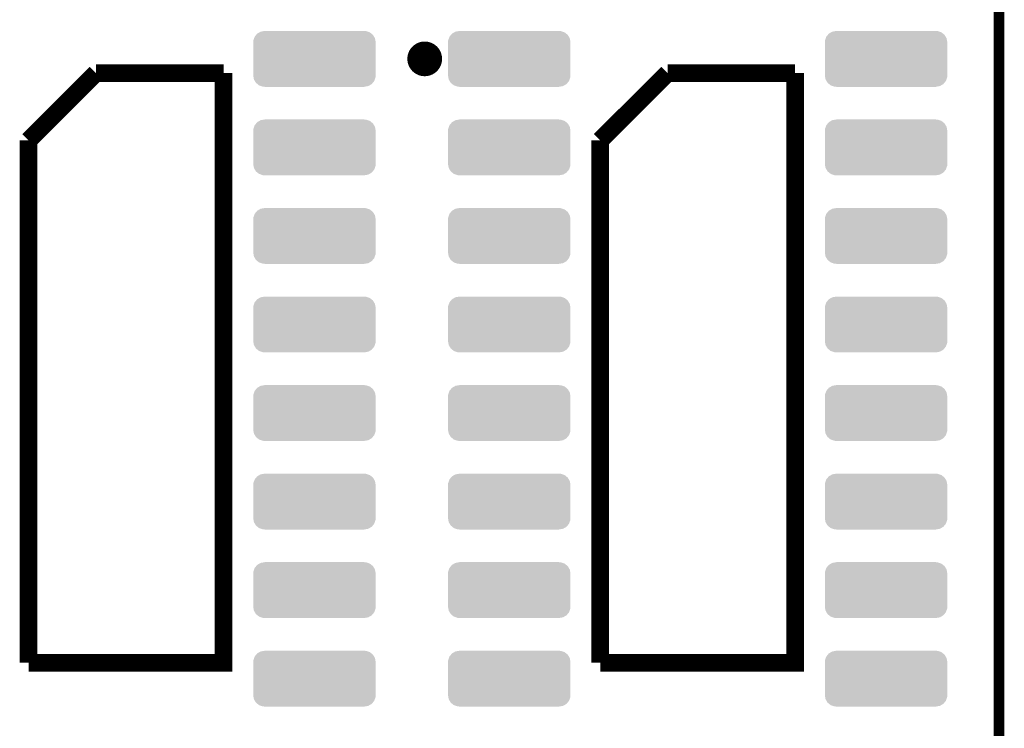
# Model space of a CAD drawing. Extents: x -1.3 to 24.2, y -3.9 to 53.4.
# Tile 18 of 24: x 10.1 to 24.2, y 24.3 to 34.5. Entities that reach past the tile are written whole.
import ezdxf

# ---------------------------------------------------------------- set-up
doc = ezdxf.new("R2010")
doc.units = 0
doc.layers.get('0').update_dxf_attribs({"linetype": 'CONTINUOUS'})
for name, color, linetype in [('BARGRAPH_2_CLICK_V100_GKO', 9, 'CONTINUOUS'), ('BARGRAPH_2_CLICK_V100_GTO', 3, 'CONTINUOUS'), ('BARGRAPH_2_CLICK_V100_GTS', 9, 'CONTINUOUS')]:
    doc.layers.add(name, color=color, linetype=linetype)

# ---------------------------------------------------------------- blocks, each defined once
blk = doc.blocks.new('CUSTOM_67')
for points in [[(-0.875586, 0.263864), (-0.8648, 0.294876), (0.873042, 0.263864), (0.867448, 0.294876)], [(-0.8648, 0.294876), (-0.856852, 0.317722), (0.867448, 0.294876), (0.853944, 0.317722)], [(-0.856852, 0.317722), (-0.835186, 0.343966), (0.853944, 0.317722), (0.83843, 0.343966)], [(-0.835186, 0.343966), (-0.820548, 0.361696), (0.83843, 0.343966), (0.816574, 0.361696)], [(-0.820548, 0.361696), (-0.78916, 0.379888), (0.816574, 0.361696), (0.794146, 0.379888)], [(-0.78916, 0.379888), (-0.771212, 0.39029), (0.794146, 0.379888), (0.763392, 0.39029)], [(-0.771212, 0.39029), (-0.725332, 0.398158), (0.763392, 0.39029), (0.740128, 0.398158)], [(-0.725332, 0.398158), (-0.71501, 0.399928), (0.740128, 0.398158), (0.71501, 0.399928)], [(-0.71501, 0.399928), (-0.71501, 0.40132), (0.71501, 0.399928), (0.71501, 0.40132)], [(-0.87757, 0.23876), (-0.875586, 0.263864), (0.87757, 0.23876), (0.873042, 0.263864)], [(-0.8763, 0.21856), (-0.87757, 0.23876), (0.8763, 0.21856), (0.87757, 0.23876)], [(-0.8763, -0.21856), (-0.8763, 0.21856), (0.8763, -0.21856), (0.8763, 0.21856)], [(-0.87757, -0.23876), (-0.8763, -0.21856), (0.87757, -0.23876), (0.8763, -0.21856)], [(-0.873042, -0.263862), (-0.87757, -0.23876), (0.875586, -0.263862), (0.87757, -0.23876)], [(-0.867448, -0.294876), (-0.873042, -0.263862), (0.864798, -0.294876), (0.875586, -0.263862)], [(-0.853942, -0.317722), (-0.867448, -0.294876), (0.856852, -0.317722), (0.864798, -0.294876)], [(-0.838432, -0.343964), (-0.853942, -0.317722), (0.835186, -0.343964), (0.856852, -0.317722)], [(-0.816572, -0.361696), (-0.838432, -0.343964), (0.820548, -0.361696), (0.835186, -0.343964)], [(-0.794148, -0.379888), (-0.816572, -0.361696), (0.789156, -0.379888), (0.820548, -0.361696)], [(-0.763398, -0.390288), (-0.794148, -0.379888), (0.771212, -0.390288), (0.789156, -0.379888)], [(-0.74013, -0.398158), (-0.763398, -0.390288), (0.725328, -0.398158), (0.771212, -0.390288)], [(-0.71501, -0.399928), (-0.74013, -0.398158), (0.71501, -0.399928), (0.725328, -0.398158)], [(-0.71501, -0.40132), (-0.71501, -0.399928), (0.71501, -0.40132), (0.71501, -0.399928)]]:
    blk.add_solid(points)

msp = doc.modelspace()

# ---------------------------------------------------------------- linework, layer by layer
at = {"layer": 'BARGRAPH_2_CLICK_V100_GKO', "const_width": 0.1524}
msp.add_lwpolyline([(24.13, -1.27), (24.13, 53.34)], dxfattribs=at)
at = {"layer": 'BARGRAPH_2_CLICK_V100_GTO', "const_width": 0.24892}
msp.add_lwpolyline([(15.77594, 33.909, 1), (16.02486, 33.909, 1)], format="xyb", close=True, dxfattribs=at)
at = {"layer": 'BARGRAPH_2_CLICK_V100_GTO', "const_width": 0.254}
for points in [[(10.2235, 25.2476), (13.0175, 25.2476), (13.0175, 33.7058)], [(10.2235, 32.7406), (11.1887, 33.7058)], [(11.1887, 33.7058), (13.0175, 33.7058)], [(18.415, 25.2476), (21.209, 25.2476), (21.209, 33.7058)], [(18.415, 32.7406), (19.3802, 33.7058)], [(19.3802, 33.7058), (21.209, 33.7058)], [(10.2235, 25.2476), (10.2235, 32.7406)], [(18.415, 25.2476), (18.415, 32.7406)]]:
    msp.add_lwpolyline(points, dxfattribs=at)

# ---------------------------------------------------------------- block references
at = {"layer": 'BARGRAPH_2_CLICK_V100_GTS'}
for p in [(14.32052, 33.909), (17.11198, 33.909), (22.51202, 33.909), (14.32052, 32.639), (17.11198, 32.639), (22.51202, 32.639), (14.32052, 31.369), (17.11198, 31.369), (22.51202, 31.369), (14.32052, 30.099), (17.11198, 30.099), (22.51202, 30.099), (14.32052, 28.829), (17.11198, 28.829), (22.51202, 28.829), (14.32052, 27.559), (17.11198, 27.559), (22.51202, 27.559), (14.32052, 26.289), (17.11198, 26.289), (22.51202, 26.289), (14.32052, 25.019), (17.11198, 25.019), (22.51202, 25.019)]:
    msp.add_blockref('CUSTOM_67', p, dxfattribs=at)

doc.saveas('drawing.dxf')
